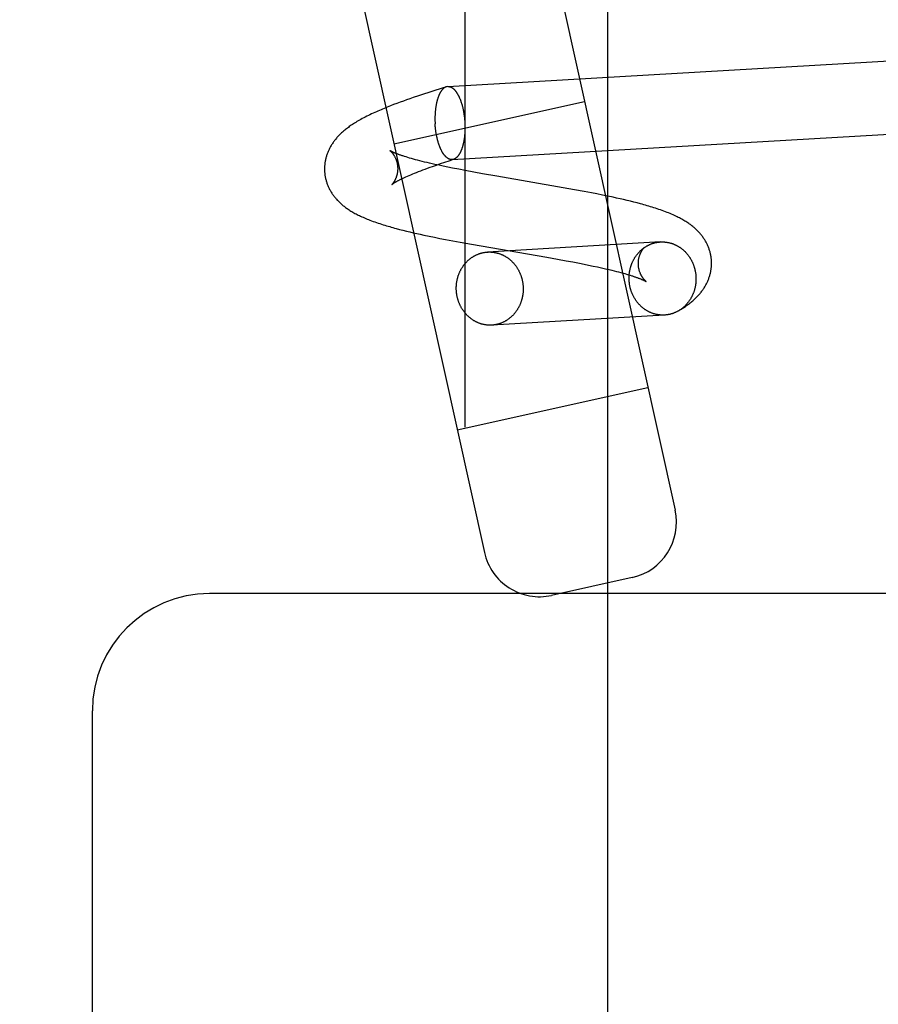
# Model space of a CAD drawing. Header units: inches. Extents: x 0 to 243, y 0 to 157.
# Tile 78 of 115: x 140.985 to 141.443, y 58.316 to 58.84. Entities that reach past the tile are written whole.
import ezdxf

# ---------------------------------------------------------------- set-up
doc = ezdxf.new("R2010")
doc.units = ezdxf.units.IN
doc.header["$LTSCALE"] = 13.357143
doc.header["$MEASUREMENT"] = 0
doc.linetypes.add('HIDDEN', pattern=[0.2, 0.1, -0.1])
doc.layers.add('DEFAULT_2', color=8, linetype='HIDDEN')

msp = doc.modelspace()

# ---------------------------------------------------------------- linework, layer by layer
at = {"layer": 'DEFAULT_2', "color": 8, "linetype": 'HIDDEN'}
for p, q in [((141.2225, 59.95926), (141.2225, 58.11044)), ((141.29859, 58.11177), (141.29859, 59.95793)), ((140.98528, 59.67461), (141.23291, 58.5567)), ((141.14089, 59.45301), (141.33445, 58.5792)), ((141.21338, 58.80491), (141.70226, 58.83345)), ((141.19769, 58.79997), (141.19499, 58.79905)), ((141.20043, 58.80089), (141.19769, 58.79997)), ((141.2032, 58.80179), (141.20043, 58.80089)), ((141.206, 58.80269), (141.2032, 58.80179)), ((141.20977, 58.80389), (141.206, 58.80269)), ((141.2126, 58.80477), (141.20977, 58.80389)), ((141.21338, 58.80491), (141.2126, 58.80477)), ((141.1845, 58.79525), (141.1828, 58.79459)), ((141.18622, 58.7959), (141.1845, 58.79525)), ((141.18468, 58.77443), (141.28622, 58.79692)), ((141.18795, 58.79655), (141.18622, 58.7959)), ((141.18969, 58.79718), (141.18795, 58.79655)), ((141.19144, 58.79781), (141.18969, 58.79718)), ((141.19321, 58.79843), (141.19144, 58.79781)), ((141.19499, 58.79905), (141.19321, 58.79843)), ((141.1828, 58.79459), (141.18112, 58.79392)), ((141.21566, 58.76598), (141.66138, 58.79199)), ((141.19206, 58.76709), (141.19116, 58.76737)), ((141.19302, 58.76681), (141.19206, 58.76709)), ((141.19402, 58.76652), (141.19302, 58.76681)), ((141.19507, 58.76623), (141.19402, 58.76652)), ((141.19616, 58.76593), (141.19507, 58.76623)), ((141.1973, 58.76563), (141.19616, 58.76593)), ((141.19848, 58.76532), (141.1973, 58.76563)), ((141.19971, 58.76501), (141.19848, 58.76532)), ((141.20098, 58.7647), (141.19971, 58.76501)), ((141.20229, 58.76439), (141.20098, 58.7647)), ((141.20364, 58.76407), (141.20229, 58.76439)), ((141.20504, 58.76375), (141.20364, 58.76407)), ((141.20647, 58.76343), (141.20504, 58.76375)), ((141.20869, 58.76294), (141.20647, 58.76343)), ((141.20738, 58.7631), (141.20955, 58.76384)), ((141.20955, 58.76384), (141.21179, 58.7646)), ((141.21179, 58.7646), (141.21411, 58.76536)), ((141.21411, 58.76536), (141.21648, 58.76613)), ((141.19371, 58.75795), (141.19468, 58.75835)), ((141.19468, 58.75835), (141.19569, 58.75876)), ((141.19569, 58.75876), (141.19674, 58.75919)), ((141.19674, 58.75919), (141.19783, 58.75962)), ((141.19783, 58.75962), (141.19897, 58.76006)), ((141.19897, 58.76006), (141.20015, 58.7605)), ((141.20015, 58.7605), (141.20138, 58.76096)), ((141.20138, 58.76096), (141.20264, 58.76142)), ((141.20264, 58.76142), (141.20395, 58.7619)), ((141.20395, 58.7619), (141.20529, 58.76237)), ((141.20529, 58.76237), (141.20738, 58.7631)), ((141.21099, 58.76245), (141.20869, 58.76294)), ((141.21337, 58.76196), (141.21099, 58.76245)), ((141.21582, 58.76146), (141.21337, 58.76196)), ((141.2192, 58.7608), (141.21582, 58.76146)), ((141.22269, 58.76013), (141.2192, 58.7608)), ((141.2272, 58.75929), (141.22269, 58.76013)), ((141.23184, 58.75845), (141.2272, 58.75929)), ((141.23953, 58.7571), (141.23184, 58.75845)), ((141.1911, 58.75681), (141.19193, 58.75718)), ((141.19193, 58.75718), (141.1928, 58.75756)), ((141.1928, 58.75756), (141.19371, 58.75795)), ((141.2749, 58.75102), (141.23953, 58.7571)), ((141.28096, 58.74993), (141.2749, 58.75102)), ((141.28596, 58.74901), (141.28096, 58.74993)), ((141.28991, 58.74826), (141.28596, 58.74901)), ((141.29284, 58.74768), (141.28991, 58.74826)), ((141.29574, 58.7471), (141.29284, 58.74768)), ((141.29861, 58.74651), (141.29574, 58.7471)), ((141.30145, 58.7459), (141.29861, 58.74651)), ((141.30333, 58.74549), (141.30145, 58.7459)), ((141.30519, 58.74508), (141.30333, 58.74549)), ((141.30703, 58.74465), (141.30519, 58.74508)), ((141.30887, 58.74422), (141.30703, 58.74465)), ((141.31069, 58.74378), (141.30887, 58.74422)), ((141.31249, 58.74333), (141.31069, 58.74378)), ((141.31428, 58.74287), (141.31249, 58.74333)), ((141.18771, 58.72881), (141.1895, 58.72835)), ((141.1895, 58.72835), (141.19131, 58.72791)), ((141.19131, 58.72791), (141.19312, 58.72747)), ((141.19312, 58.72747), (141.19495, 58.72704)), ((141.19495, 58.72704), (141.1968, 58.72662)), ((141.1968, 58.72662), (141.19866, 58.72621)), ((141.19866, 58.72621), (141.20053, 58.7258)), ((141.20053, 58.7258), (141.20337, 58.7252)), ((141.20337, 58.7252), (141.20624, 58.72461)), ((141.20624, 58.72461), (141.20915, 58.72403)), ((141.20915, 58.72403), (141.21208, 58.72346)), ((141.21208, 58.72346), (141.21602, 58.72271)), ((141.21602, 58.72271), (141.22001, 58.72197)), ((141.22001, 58.72197), (141.22605, 58.72088)), ((141.32664, 58.72212), (141.23458, 58.71675)), ((141.22605, 58.72088), (141.26621, 58.71396)), ((141.31804, 58.71911), (141.31775, 58.71888)), ((141.26621, 58.71396), (141.27187, 58.71296)), ((141.27187, 58.71296), (141.27645, 58.71212)), ((141.27645, 58.71212), (141.28, 58.71145)), ((141.28, 58.71145), (141.28345, 58.71079)), ((141.28345, 58.71079), (141.28596, 58.71029)), ((141.28596, 58.71029), (141.2884, 58.7098)), ((141.2884, 58.7098), (141.29077, 58.7093)), ((141.29077, 58.7093), (141.29306, 58.70882)), ((141.29306, 58.70882), (141.29527, 58.70833)), ((141.29527, 58.70833), (141.29669, 58.70801)), ((141.29669, 58.70801), (141.29808, 58.70769)), ((141.29808, 58.70769), (141.29943, 58.70737)), ((141.29943, 58.70737), (141.30073, 58.70706)), ((141.30073, 58.70706), (141.302, 58.70675)), ((141.302, 58.70675), (141.30321, 58.70644)), ((141.30321, 58.70644), (141.30439, 58.70613)), ((141.30439, 58.70613), (141.30552, 58.70583)), ((141.30552, 58.70583), (141.30661, 58.70554)), ((141.30661, 58.70554), (141.30765, 58.70525)), ((141.30765, 58.70525), (141.30864, 58.70496)), ((141.30864, 58.70496), (141.30959, 58.70468)), ((141.30959, 58.70468), (141.31049, 58.7044)), ((141.32891, 58.68319), (141.23685, 58.67781)), ((141.21842, 58.62212), (141.31996, 58.64461)), ((141.31165, 58.54342), (141.26869, 58.5339)), ((141.46149, 58.53485), (141.08649, 58.53485)), ((141.02399, 57.34735), (141.02399, 58.47235))]:
    msp.add_line(p, q, dxfattribs=at)
for points in [[(141.2126, 58.80477), (141.21254, 58.80475), (141.21242, 58.80471), (141.2123, 58.80466), (141.21218, 58.80461), (141.21207, 58.80456), (141.21195, 58.8045), (141.21183, 58.80443), (141.21172, 58.80436), (141.2116, 58.80429), (141.21149, 58.80421), (141.21138, 58.80413), (141.21126, 58.80404), (141.21115, 58.80395), (141.21104, 58.80386), (141.21093, 58.80376), (141.21082, 58.80365), (141.21071, 58.80354), (141.2106, 58.80343), (141.2105, 58.80331), (141.21039, 58.80319), (141.21029, 58.80307), (141.21018, 58.80294), (141.21008, 58.8028), (141.20998, 58.80267), (141.20988, 58.80252), (141.20978, 58.80238), (141.20968, 58.80223), (141.20958, 58.80207), (141.20949, 58.80192), (141.20939, 58.80175), (141.2093, 58.80159), (141.2092, 58.80142), (141.20911, 58.80124), (141.20902, 58.80107), (141.20893, 58.80089), (141.20885, 58.8007), (141.20876, 58.80051), (141.20868, 58.80032), (141.20859, 58.80013), (141.20851, 58.79993), (141.20843, 58.79973), (141.20835, 58.79952), (141.20828, 58.79931), (141.2082, 58.7991), (141.20812, 58.79888), (141.20805, 58.79867), (141.20798, 58.79844), (141.20791, 58.79822), (141.20784, 58.79799), (141.20778, 58.79776), (141.20771, 58.79753), (141.20765, 58.79729), (141.20758, 58.79705), (141.20752, 58.79681), (141.20747, 58.79656), (141.20741, 58.79632), (141.20735, 58.79607), (141.2073, 58.79581), (141.20725, 58.79556), (141.2072, 58.7953), (141.20715, 58.79504), (141.2071, 58.79478), (141.20706, 58.79451), (141.20702, 58.79425), (141.20697, 58.79398), (141.20693, 58.79371), (141.2069, 58.79344), (141.20686, 58.79316), (141.20683, 58.79289), (141.20679, 58.79261), (141.20676, 58.79233), (141.20674, 58.79205), (141.20671, 58.79176), (141.20668, 58.79148), (141.20666, 58.79119), (141.20664, 58.79091), (141.20662, 58.79062), (141.2066, 58.79033), (141.20659, 58.79004), (141.20657, 58.78975), (141.20656, 58.78945), (141.20655, 58.78916), (141.20654, 58.78886), (141.20654, 58.78857), (141.20653, 58.78827), (141.20653, 58.78798), (141.20653, 58.78768), (141.20653, 58.78738), (141.20654, 58.78708), (141.20654, 58.78678), (141.20655, 58.78648), (141.20656, 58.78618), (141.20657, 58.78588), (141.20658, 58.78558), (141.2066, 58.78528), (141.20661, 58.78498)], [(141.21338, 58.80491), (141.21351, 58.80492), (141.21363, 58.80492), (141.21375, 58.80491), (141.21387, 58.8049), (141.214, 58.80489), (141.21412, 58.80487), (141.21424, 58.80485), (141.21436, 58.80482), (141.21449, 58.80479), (141.21461, 58.80475), (141.21473, 58.80471), (141.21486, 58.80467), (141.21498, 58.80462), (141.2151, 58.80456), (141.21523, 58.8045), (141.21535, 58.80444), (141.21547, 58.80437), (141.21559, 58.8043), (141.21571, 58.80422), (141.21584, 58.80414), (141.21596, 58.80405), (141.21608, 58.80396), (141.2162, 58.80386), (141.21632, 58.80376), (141.21644, 58.80366), (141.21656, 58.80355), (141.21668, 58.80344), (141.21679, 58.80332), (141.21691, 58.8032), (141.21703, 58.80308), (141.21715, 58.80295), (141.21726, 58.80281), (141.21738, 58.80268), (141.21749, 58.80253), (141.2176, 58.80239), (141.21772, 58.80224), (141.21783, 58.80209), (141.21794, 58.80193), (141.21805, 58.80177), (141.21816, 58.8016), (141.21827, 58.80143), (141.21838, 58.80126), (141.21849, 58.80108), (141.21859, 58.8009), (141.2187, 58.80072), (141.2188, 58.80053), (141.21891, 58.80034), (141.21901, 58.80014), (141.21911, 58.79994), (141.21921, 58.79974), (141.21931, 58.79954), (141.21941, 58.79933), (141.2195, 58.79912), (141.2196, 58.7989), (141.21969, 58.79868), (141.21979, 58.79846), (141.21988, 58.79824), (141.21997, 58.79801), (141.22006, 58.79778), (141.22015, 58.79754), (141.22023, 58.79731), (141.22032, 58.79707), (141.2204, 58.79683), (141.22049, 58.79658), (141.22057, 58.79634), (141.22065, 58.79609), (141.22072, 58.79583), (141.2208, 58.79558), (141.22088, 58.79532), (141.22095, 58.79506), (141.22102, 58.7948), (141.22109, 58.79454), (141.22116, 58.79427), (141.22123, 58.794), (141.2213, 58.79373), (141.22136, 58.79346), (141.22142, 58.79318), (141.22148, 58.79291), (141.22154, 58.79263), (141.2216, 58.79235), (141.22166, 58.79207), (141.22171, 58.79179), (141.22177, 58.7915), (141.22182, 58.79122), (141.22187, 58.79093), (141.22191, 58.79064), (141.22196, 58.79035), (141.222, 58.79006), (141.22205, 58.78977), (141.22209, 58.78948), (141.22212, 58.78918), (141.22216, 58.78889), (141.2222, 58.78859), (141.22223, 58.7883), (141.22226, 58.788), (141.22229, 58.7877), (141.22232, 58.7874), (141.22234, 58.7871), (141.22237, 58.78681), (141.22239, 58.78651), (141.22241, 58.78621), (141.22243, 58.78591)], [(141.18112, 58.79392), (141.18028, 58.79358), (141.17945, 58.79324), (141.17862, 58.79289), (141.17779, 58.79254), (141.17697, 58.79219), (141.17614, 58.79183), (141.1753, 58.79146), (141.17446, 58.79108), (141.17361, 58.79069), (141.17275, 58.79029), (141.1719, 58.78988), (141.17105, 58.78947), (141.17022, 58.78905), (141.1694, 58.78863), (141.1686, 58.78822), (141.16782, 58.7878), (141.16708, 58.7874), (141.16636, 58.78699), (141.16566, 58.78659), (141.16499, 58.7862), (141.16434, 58.78581), (141.16372, 58.78542), (141.16312, 58.78504), (141.16254, 58.78466), (141.16197, 58.78428), (141.16143, 58.78391), (141.1609, 58.78353), (141.16038, 58.78316), (141.15988, 58.78278), (141.1594, 58.78241), (141.15893, 58.78204), (141.15847, 58.78167), (141.15803, 58.7813), (141.1576, 58.78094), (141.15719, 58.78057), (141.15679, 58.78021), (141.1564, 58.77985), (141.15603, 58.77949), (141.15567, 58.77913), (141.15531, 58.77877), (141.15497, 58.77841), (141.15464, 58.77804), (141.15431, 58.77768), (141.15399, 58.77731), (141.15367, 58.77693), (141.15337, 58.77655), (141.15307, 58.77617), (141.15277, 58.77579), (141.15249, 58.7754), (141.15221, 58.77501), (141.15195, 58.77462), (141.15169, 58.77422), (141.15144, 58.77383), (141.15119, 58.77343), (141.15096, 58.77303), (141.15074, 58.77263), (141.15052, 58.77223), (141.15031, 58.77183), (141.15011, 58.77143), (141.14992, 58.77102), (141.14974, 58.77062), (141.14956, 58.77021), (141.14939, 58.7698), (141.14923, 58.76939), (141.14908, 58.76898), (141.14894, 58.76857), (141.1488, 58.76815), (141.14867, 58.76774), (141.14855, 58.76732), (141.14844, 58.7669), (141.14833, 58.76648), (141.14824, 58.76606), (141.14815, 58.76564), (141.14806, 58.76521), (141.14799, 58.76479), (141.14792, 58.76436), (141.14787, 58.76394), (141.14782, 58.76351), (141.14777, 58.76308), (141.14774, 58.76265), (141.14771, 58.76222), (141.1477, 58.76179), (141.14769, 58.76137), (141.14768, 58.76094), (141.14769, 58.76051), (141.1477, 58.76008), (141.14772, 58.75968)], [(141.21566, 58.76598), (141.21553, 58.76597), (141.21541, 58.76597), (141.21529, 58.76598), (141.21517, 58.76599), (141.21504, 58.766), (141.21492, 58.76602), (141.2148, 58.76604), (141.21468, 58.76607), (141.21455, 58.7661), (141.21443, 58.76614), (141.21431, 58.76618), (141.21418, 58.76622), (141.21406, 58.76628), (141.21394, 58.76633), (141.21382, 58.76639), (141.21369, 58.76645), (141.21357, 58.76652), (141.21345, 58.7666), (141.21333, 58.76667), (141.21321, 58.76675), (141.21308, 58.76684), (141.21296, 58.76693), (141.21284, 58.76703), (141.21272, 58.76713), (141.2126, 58.76723), (141.21248, 58.76734), (141.21237, 58.76745), (141.21225, 58.76757), (141.21213, 58.76769), (141.21201, 58.76781), (141.2119, 58.76794), (141.21178, 58.76808), (141.21166, 58.76821), (141.21155, 58.76836), (141.21144, 58.7685), (141.21132, 58.76865), (141.21121, 58.7688), (141.2111, 58.76896), (141.21099, 58.76912), (141.21088, 58.76929), (141.21077, 58.76946), (141.21066, 58.76963), (141.21055, 58.76981), (141.21045, 58.76999), (141.21034, 58.77017), (141.21024, 58.77036), (141.21013, 58.77055), (141.21003, 58.77075), (141.20993, 58.77095), (141.20983, 58.77115), (141.20973, 58.77135), (141.20963, 58.77156), (141.20954, 58.77177), (141.20944, 58.77199), (141.20935, 58.77221), (141.20925, 58.77243), (141.20916, 58.77265), (141.20907, 58.77288), (141.20898, 58.77311), (141.20889, 58.77335), (141.20881, 58.77358), (141.20872, 58.77382), (141.20864, 58.77406), (141.20856, 58.77431), (141.20847, 58.77455), (141.20839, 58.7748), (141.20832, 58.77506), (141.20824, 58.77531), (141.20816, 58.77557), (141.20809, 58.77583), (141.20802, 58.77609), (141.20795, 58.77635), (141.20788, 58.77662), (141.20781, 58.77689), (141.20774, 58.77716), (141.20768, 58.77743), (141.20762, 58.77771), (141.20756, 58.77798), (141.2075, 58.77826), (141.20744, 58.77854), (141.20738, 58.77882), (141.20733, 58.7791), (141.20728, 58.77939), (141.20722, 58.77967), (141.20718, 58.77996), (141.20713, 58.78025), (141.20708, 58.78054), (141.20704, 58.78083), (141.207, 58.78112), (141.20696, 58.78141), (141.20692, 58.78171), (141.20688, 58.782), (141.20684, 58.7823), (141.20681, 58.78259), (141.20678, 58.78289), (141.20675, 58.78319), (141.20672, 58.78349), (141.2067, 58.78379), (141.20667, 58.78409), (141.20665, 58.78438), (141.20663, 58.78468), (141.20661, 58.78498)], [(141.22243, 58.78591), (141.22245, 58.78561), (141.22246, 58.78531), (141.22247, 58.78501), (141.22248, 58.78471), (141.22249, 58.78441), (141.2225, 58.78411), (141.22251, 58.78381), (141.22251, 58.78351), (141.22251, 58.78321)], [(141.22251, 58.78292), (141.22251, 58.78262), (141.2225, 58.78232), (141.2225, 58.78203), (141.22249, 58.78173), (141.22248, 58.78144), (141.22247, 58.78114), (141.22245, 58.78085), (141.22244, 58.78056), (141.22242, 58.78027), (141.2224, 58.77998), (141.22238, 58.7797), (141.22236, 58.77941), (141.22233, 58.77913), (141.22231, 58.77884), (141.22228, 58.77856), (141.22225, 58.77828), (141.22221, 58.778), (141.22218, 58.77773), (141.22214, 58.77745), (141.22211, 58.77718), (141.22207, 58.77691), (141.22203, 58.77664), (141.22198, 58.77638), (141.22194, 58.77611), (141.22189, 58.77585), (141.22184, 58.77559), (141.22179, 58.77533), (141.22174, 58.77508), (141.22169, 58.77482), (141.22163, 58.77457), (141.22157, 58.77433), (141.22152, 58.77408), (141.22146, 58.77384), (141.22139, 58.7736), (141.22133, 58.77336), (141.22127, 58.77313), (141.2212, 58.7729), (141.22113, 58.77267), (141.22106, 58.77245), (141.22099, 58.77223), (141.22092, 58.77201), (141.22084, 58.77179), (141.22077, 58.77158), (141.22069, 58.77137), (141.22061, 58.77116), (141.22053, 58.77096), (141.22045, 58.77076), (141.22036, 58.77057), (141.22028, 58.77038), (141.22019, 58.77019), (141.22011, 58.77), (141.22002, 58.76982), (141.21993, 58.76965), (141.21984, 58.76947), (141.21974, 58.7693), (141.21965, 58.76914), (141.21955, 58.76898), (141.21946, 58.76882), (141.21936, 58.76866), (141.21926, 58.76851), (141.21916, 58.76837), (141.21906, 58.76822), (141.21896, 58.76809), (141.21886, 58.76795), (141.21875, 58.76782), (141.21865, 58.7677), (141.21854, 58.76758), (141.21844, 58.76746), (141.21833, 58.76735), (141.21822, 58.76724), (141.21811, 58.76713), (141.218, 58.76703), (141.21789, 58.76694), (141.21778, 58.76685), (141.21766, 58.76676), (141.21755, 58.76668), (141.21744, 58.7666), (141.21732, 58.76653), (141.21721, 58.76646), (141.21709, 58.76639), (141.21697, 58.76633), (141.21686, 58.76628), (141.21674, 58.76623), (141.21662, 58.76618), (141.2165, 58.76614)], [(141.18248, 58.77079), (141.18247, 58.77079), (141.18247, 58.7708), (141.18248, 58.77079), (141.18249, 58.77078), (141.18251, 58.77077), (141.18254, 58.77075), (141.18257, 58.77073), (141.1826, 58.7707), (141.18264, 58.77066), (141.18269, 58.77063), (141.18274, 58.77058), (141.18279, 58.77054), (141.18285, 58.77049), (141.18291, 58.77043), (141.18298, 58.77037), (141.18305, 58.7703), (141.18313, 58.77022), (141.18321, 58.77014), (141.18329, 58.77006), (141.18338, 58.76996), (141.18347, 58.76987), (141.18356, 58.76976), (141.18366, 58.76965), (141.18376, 58.76953), (141.18386, 58.76941), (141.18397, 58.76928), (141.18407, 58.76914), (141.18418, 58.76899), (141.1843, 58.76883), (141.18441, 58.76867), (141.18452, 58.7685), (141.18464, 58.76832), (141.18476, 58.76813), (141.18488, 58.76793), (141.18499, 58.76772), (141.18511, 58.76751), (141.18523, 58.76728), (141.18535, 58.76705), (141.18546, 58.7668), (141.18557, 58.76655), (141.18568, 58.76629), (141.18579, 58.76602), (141.18589, 58.76574), (141.18599, 58.76545), (141.18608, 58.76516), (141.18617, 58.76486), (141.18625, 58.76455), (141.18633, 58.76424), (141.1864, 58.76392), (141.18646, 58.7636), (141.18651, 58.76327), (141.18656, 58.76294), (141.1866, 58.76261), (141.18663, 58.76227), (141.18666, 58.76196)], [(141.19116, 58.76737), (141.1903, 58.76763), (141.18989, 58.76777), (141.1895, 58.7679), (141.18911, 58.76802), (141.18874, 58.76815), (141.18837, 58.76827), (141.18802, 58.7684), (141.18768, 58.76852), (141.18736, 58.76863), (141.18704, 58.76875), (141.18674, 58.76886), (141.18645, 58.76897), (141.18617, 58.76908), (141.1859, 58.76918), (141.18565, 58.76928), (141.1854, 58.76938), (141.18517, 58.76948), (141.18495, 58.76957), (141.18473, 58.76966), (141.18453, 58.76975), (141.18434, 58.76984), (141.18416, 58.76992), (141.18399, 58.77), (141.18383, 58.77007), (141.18369, 58.77014), (141.18355, 58.77021), (141.18342, 58.77027), (141.18329, 58.77033), (141.18318, 58.77039), (141.18308, 58.77045), (141.18299, 58.7705), (141.1829, 58.77054), (141.18282, 58.77059), (141.18275, 58.77062), (141.18269, 58.77066), (141.18264, 58.77069), (141.18259, 58.77072), (141.18256, 58.77074), (141.18253, 58.77076), (141.1825, 58.77078), (141.18248, 58.77079), (141.18248, 58.77079)], [(141.21648, 58.76613), (141.21638, 58.7661), (141.21626, 58.76607), (141.21614, 58.76604), (141.21602, 58.76602), (141.2159, 58.766), (141.21578, 58.76599), (141.21566, 58.76598)], [(141.14772, 58.75968), (141.14775, 58.75928), (141.14779, 58.75885), (141.14783, 58.75842), (141.14788, 58.75799), (141.14794, 58.75756), (141.14801, 58.75713), (141.14809, 58.7567), (141.14818, 58.75628), (141.14827, 58.75585), (141.14837, 58.75543), (141.14848, 58.75501), (141.1486, 58.75459), (141.14872, 58.75417), (141.14886, 58.75376), (141.149, 58.75334), (141.14915, 58.75293), (141.1493, 58.75252), (141.14947, 58.75211), (141.14964, 58.75171), (141.14982, 58.75131), (141.15001, 58.75091), (141.1502, 58.75051), (141.15041, 58.75011), (141.15062, 58.74972), (141.15084, 58.74933), (141.15106, 58.74894), (141.1513, 58.74856), (141.15154, 58.74818), (141.15179, 58.7478), (141.15204, 58.74742), (141.15231, 58.74705), (141.15259, 58.74667), (141.15287, 58.7463), (141.15316, 58.74593), (141.15347, 58.74556), (141.15378, 58.74519), (141.15411, 58.74483), (141.15444, 58.74446), (141.15477, 58.74411), (141.15511, 58.74376), (141.15546, 58.74342), (141.15581, 58.74308), (141.15617, 58.74274), (141.15654, 58.74241), (141.15692, 58.74208), (141.1573, 58.74176), (141.15769, 58.74144), (141.1581, 58.74112), (141.15851, 58.7408), (141.15894, 58.74048), (141.15937, 58.74016), (141.15982, 58.73985), (141.16029, 58.73953), (141.16077, 58.73922), (141.16126, 58.7389), (141.16176, 58.73859), (141.16228, 58.73828), (141.16281, 58.73797), (141.16335, 58.73766), (141.16391, 58.73735), (141.16448, 58.73705), (141.16506, 58.73674), (141.16566, 58.73644), (141.16627, 58.73614), (141.1669, 58.73584), (141.16755, 58.73554), (141.16822, 58.73524), (141.16891, 58.73494), (141.16962, 58.73464), (141.17036, 58.73433), (141.17113, 58.73402), (141.17192, 58.73372), (141.17274, 58.73341), (141.17358, 58.73309), (141.17445, 58.73278), (141.17533, 58.73247), (141.17623, 58.73217), (141.17712, 58.73187), (141.17801, 58.73159), (141.17889, 58.73131), (141.17976, 58.73104), (141.18064, 58.73077), (141.18152, 58.73051), (141.1824, 58.73026), (141.18328, 58.73001), (141.18416, 58.72976), (141.18504, 58.72952), (141.18593, 58.72928), (141.18771, 58.72881)], [(141.18666, 58.76196), (141.18667, 58.76164), (141.18668, 58.7613), (141.18668, 58.76097), (141.18667, 58.76064), (141.18665, 58.76031), (141.18663, 58.75998), (141.1866, 58.75966), (141.18656, 58.75934), (141.18651, 58.75903), (141.18646, 58.75872), (141.1864, 58.75842), (141.18634, 58.75812), (141.18627, 58.75784), (141.1862, 58.75756), (141.18612, 58.75729), (141.18604, 58.75702), (141.18595, 58.75677), (141.18587, 58.75652), (141.18578, 58.75629), (141.18569, 58.75606), (141.18559, 58.75584), (141.1855, 58.75563), (141.18541, 58.75543), (141.18531, 58.75524), (141.18522, 58.75505), (141.18513, 58.75488), (141.18503, 58.75471), (141.18494, 58.75455), (141.18485, 58.7544), (141.18476, 58.75425), (141.18468, 58.75412), (141.18459, 58.75399), (141.18451, 58.75387), (141.18443, 58.75375), (141.18435, 58.75364), (141.18427, 58.75354), (141.1842, 58.75344), (141.18413, 58.75335), (141.18406, 58.75327), (141.184, 58.75319), (141.18394, 58.75312), (141.18388, 58.75306), (141.18383, 58.753), (141.18378, 58.75294), (141.18373, 58.75289), (141.18369, 58.75285), (141.18366, 58.75281), (141.18362, 58.75278), (141.18359, 58.75275), (141.18357, 58.75273), (141.18355, 58.75271), (141.18354, 58.7527), (141.18353, 58.75269)], [(141.18353, 58.75269), (141.18353, 58.75269), (141.18353, 58.75269), (141.18354, 58.75269), (141.18355, 58.75271), (141.18357, 58.75272), (141.1836, 58.75274), (141.18363, 58.75277), (141.18367, 58.7528), (141.18371, 58.75284), (141.18377, 58.75288), (141.18383, 58.75292), (141.1839, 58.75297), (141.18397, 58.75302), (141.18406, 58.75308), (141.18415, 58.75314), (141.18425, 58.75321), (141.18436, 58.75328), (141.18447, 58.75336), (141.1846, 58.75344), (141.18473, 58.75353), (141.18488, 58.75362), (141.18503, 58.75371), (141.1852, 58.75381), (141.18537, 58.75391), (141.18555, 58.75402), (141.18575, 58.75413), (141.18595, 58.75425), (141.18617, 58.75437), (141.18639, 58.7545), (141.18663, 58.75462), (141.18687, 58.75476), (141.18713, 58.75489), (141.1874, 58.75503), (141.18768, 58.75518), (141.18797, 58.75532), (141.18827, 58.75547), (141.18859, 58.75563), (141.18891, 58.75579), (141.18925, 58.75595), (141.1896, 58.75612), (141.18996, 58.75629), (141.19033, 58.75646), (141.19071, 58.75663), (141.1911, 58.75681)], [(141.35384, 58.71211), (141.35382, 58.71251), (141.35378, 58.71295), (141.35373, 58.71338), (141.35368, 58.71381), (141.35362, 58.71424), (141.35355, 58.71467), (141.35347, 58.7151), (141.35339, 58.71553), (141.35329, 58.71595), (141.35319, 58.71637), (141.35308, 58.7168), (141.35296, 58.71722), (141.35284, 58.71764), (141.3527, 58.71805), (141.35256, 58.71847), (141.35241, 58.71888), (141.35226, 58.71929), (141.35209, 58.7197), (141.35192, 58.7201), (141.35174, 58.72051), (141.35155, 58.72091), (141.35135, 58.72131), (141.35115, 58.7217), (141.35094, 58.72209), (141.35072, 58.72248), (141.35049, 58.72287), (141.35026, 58.72326), (141.35001, 58.72364), (141.34976, 58.72402), (141.3495, 58.7244), (141.34923, 58.72478), (141.34896, 58.72515), (141.34867, 58.72552), (141.34838, 58.72589), (141.34807, 58.72626), (141.34776, 58.72663), (141.34744, 58.72699), (141.34711, 58.72735), (141.34678, 58.7277), (141.34644, 58.72805), (141.34608, 58.7284), (141.34573, 58.72874), (141.34536, 58.72908), (141.34499, 58.72941), (141.34462, 58.72974), (141.34423, 58.73006), (141.34384, 58.73038), (141.34343, 58.7307), (141.34302, 58.73102), (141.34259, 58.73134), (141.34215, 58.73166), (141.3417, 58.73198), (141.34123, 58.73229), (141.34075, 58.73261), (141.34024, 58.73293), (141.33972, 58.73326), (141.33917, 58.73359), (141.3386, 58.73392), (141.33802, 58.73425), (141.33741, 58.73458), (141.33679, 58.7349), (141.33615, 58.73523), (141.33549, 58.73556), (141.33481, 58.73589), (141.3341, 58.73621), (141.33337, 58.73654), (141.33261, 58.73688), (141.33182, 58.73721), (141.331, 58.73755), (141.33016, 58.73788), (141.32929, 58.73821), (141.32842, 58.73854), (141.32753, 58.73886), (141.32665, 58.73918), (141.32576, 58.73948), (141.32488, 58.73978), (141.324, 58.74007), (141.32312, 58.74035), (141.32224, 58.74062), (141.32136, 58.74089), (141.32048, 58.74115), (141.3196, 58.74141), (141.31872, 58.74167), (141.31784, 58.74192), (141.31695, 58.74216), (141.31606, 58.7424), (141.31428, 58.74287)], [(141.31775, 58.71888), (141.31783, 58.71894), (141.31805, 58.7191), (141.31828, 58.71926), (141.31851, 58.71941), (141.31874, 58.71956), (141.31897, 58.7197), (141.31921, 58.71984), (141.31944, 58.71998), (141.31968, 58.72011), (141.31992, 58.72024), (141.32016, 58.72037), (141.32041, 58.72049), (141.32065, 58.7206), (141.3209, 58.72072), (141.32115, 58.72083), (141.3214, 58.72093), (141.32165, 58.72103), (141.32191, 58.72113), (141.32216, 58.72122), (141.32242, 58.72131), (141.32268, 58.72139), (141.32293, 58.72147), (141.32319, 58.72154), (141.32345, 58.72161), (141.32372, 58.72168), (141.32398, 58.72174), (141.32424, 58.7218), (141.32451, 58.72185), (141.32477, 58.7219), (141.32504, 58.72195), (141.3253, 58.72199), (141.32557, 58.72202), (141.32584, 58.72205), (141.32611, 58.72208), (141.32637, 58.7221), (141.32664, 58.72212)], [(141.32664, 58.72212), (141.32691, 58.72213), (141.32718, 58.72214), (141.32745, 58.72215), (141.32772, 58.72215), (141.32799, 58.72214), (141.32826, 58.72213), (141.32853, 58.72212), (141.32879, 58.7221), (141.32906, 58.72208), (141.32933, 58.72205), (141.3296, 58.72202), (141.32987, 58.72199), (141.33013, 58.72195), (141.3304, 58.7219), (141.33067, 58.72186), (141.33093, 58.7218), (141.3312, 58.72175), (141.33146, 58.72168), (141.33172, 58.72162), (141.33199, 58.72155), (141.33225, 58.72147), (141.33251, 58.72139), (141.33277, 58.72131), (141.33302, 58.72122), (141.33328, 58.72113), (141.33354, 58.72104), (141.33379, 58.72094), (141.33404, 58.72083), (141.33429, 58.72072), (141.33454, 58.72061), (141.33479, 58.72049), (141.33504, 58.72037), (141.33528, 58.72025), (141.33553, 58.72012), (141.33577, 58.71999), (141.33601, 58.71985), (141.33625, 58.71971), (141.33648, 58.71956), (141.33672, 58.71942), (141.33695, 58.71926), (141.33718, 58.71911), (141.33741, 58.71895), (141.33763, 58.71878), (141.33785, 58.71862), (141.33808, 58.71845), (141.33829, 58.71827), (141.33851, 58.71809), (141.33872, 58.71791), (141.33893, 58.71773), (141.33914, 58.71754), (141.33935, 58.71735), (141.33955, 58.71715), (141.33975, 58.71695), (141.33995, 58.71675), (141.34015, 58.71655), (141.34034, 58.71634), (141.34053, 58.71613), (141.34072, 58.71591), (141.3409, 58.7157), (141.34108, 58.71548), (141.34126, 58.71525), (141.34143, 58.71503), (141.3416, 58.7148), (141.34177, 58.71457), (141.34194, 58.71433), (141.3421, 58.7141), (141.34226, 58.71386), (141.34241, 58.71361), (141.34256, 58.71337), (141.34271, 58.71312), (141.34286, 58.71287), (141.343, 58.71262), (141.34314, 58.71237), (141.34327, 58.71211), (141.3434, 58.71185), (141.34353, 58.71159), (141.34366, 58.71133), (141.34378, 58.71106), (141.34389, 58.7108), (141.34401, 58.71053), (141.34412, 58.71026), (141.34422, 58.70999), (141.34432, 58.70971), (141.34442, 58.70944), (141.34452, 58.70916), (141.34461, 58.70888), (141.34469, 58.7086), (141.34478, 58.70832), (141.34486, 58.70804), (141.34493, 58.70775), (141.345, 58.70747), (141.34507, 58.70718), (141.34513, 58.7069), (141.34519, 58.70661), (141.34525, 58.70632), (141.3453, 58.70603), (141.34535, 58.70574), (141.34539, 58.70545), (141.34543, 58.70516), (141.34547, 58.70486), (141.3455, 58.70457), (141.34552, 58.70428), (141.34555, 58.70399), (141.34557, 58.70369)], [(141.21792, 58.69624), (141.21791, 58.69654), (141.2179, 58.69684), (141.21789, 58.69714), (141.21789, 58.69744), (141.21789, 58.69774), (141.2179, 58.69804), (141.21791, 58.69834), (141.21792, 58.69864), (141.21794, 58.69894), (141.21796, 58.69924), (141.21799, 58.69954), (141.21802, 58.69984), (141.21805, 58.70013), (141.21809, 58.70043), (141.21814, 58.70073), (141.21818, 58.70102), (141.21824, 58.70132), (141.21829, 58.70161), (141.21835, 58.7019), (141.21842, 58.70219), (141.21849, 58.70248), (141.21856, 58.70277), (141.21863, 58.70306), (141.21872, 58.70334), (141.2188, 58.70363), (141.21889, 58.70391), (141.21898, 58.70419), (141.21908, 58.70447), (141.21918, 58.70475), (141.21928, 58.70503), (141.21939, 58.7053), (141.2195, 58.70558), (141.21962, 58.70585), (141.21974, 58.70611), (141.21986, 58.70638), (141.21999, 58.70665), (141.22012, 58.70691), (141.22026, 58.70717), (141.2204, 58.70743), (141.22054, 58.70768), (141.22068, 58.70793), (141.22083, 58.70818), (141.22099, 58.70843), (141.22114, 58.70868), (141.2213, 58.70892), (141.22147, 58.70916), (141.22163, 58.70939), (141.2218, 58.70963), (141.22197, 58.70986), (141.22215, 58.71009), (141.22233, 58.71031), (141.22251, 58.71053), (141.2227, 58.71075), (141.22289, 58.71097), (141.22308, 58.71118), (141.22328, 58.71139), (141.22347, 58.71159), (141.22368, 58.7118), (141.22388, 58.71199), (141.22409, 58.71219), (141.2243, 58.71238), (141.22451, 58.71257), (141.22472, 58.71275), (141.22494, 58.71293), (141.22516, 58.71311), (141.22538, 58.71328), (141.22561, 58.71345), (141.22583, 58.71362), (141.22606, 58.71378), (141.2263, 58.71394), (141.22653, 58.71409), (141.22677, 58.71424), (141.22701, 58.71439), (141.22725, 58.71453), (141.22749, 58.71467), (141.22773, 58.7148), (141.22798, 58.71493), (141.22823, 58.71506), (141.22848, 58.71518), (141.22873, 58.7153), (141.22898, 58.71541), (141.22924, 58.71552), (141.22949, 58.71562), (141.22975, 58.71572), (141.23001, 58.71582), (141.23027, 58.71591), (141.23053, 58.71599), (141.2308, 58.71607), (141.23106, 58.71615), (141.23133, 58.71622), (141.23159, 58.71629), (141.23186, 58.71636), (141.23213, 58.71642), (141.2324, 58.71647), (141.23267, 58.71652), (141.23294, 58.71657), (141.23321, 58.71661), (141.23348, 58.71665), (141.23376, 58.71668), (141.23403, 58.71671), (141.2343, 58.71673), (141.23458, 58.71675)], [(141.23458, 58.71675), (141.23485, 58.71676), (141.23512, 58.71677), (141.2354, 58.71677), (141.23567, 58.71677), (141.23595, 58.71677), (141.23622, 58.71676), (141.2365, 58.71675), (141.23677, 58.71673), (141.23704, 58.7167), (141.23732, 58.71668), (141.23759, 58.71664), (141.23786, 58.71661), (141.23814, 58.71656), (141.23841, 58.71652), (141.23868, 58.71647), (141.23895, 58.71641), (141.23922, 58.71635), (141.23949, 58.71629), (141.23976, 58.71622), (141.24002, 58.71615), (141.24029, 58.71607), (141.24055, 58.71599), (141.24082, 58.7159), (141.24108, 58.71581), (141.24134, 58.71571), (141.2416, 58.71561), (141.24186, 58.71551), (141.24212, 58.7154), (141.24237, 58.71529), (141.24262, 58.71517), (141.24288, 58.71505), (141.24313, 58.71492), (141.24338, 58.71479), (141.24362, 58.71466), (141.24387, 58.71452), (141.24411, 58.71438), (141.24435, 58.71423), (141.24459, 58.71408), (141.24483, 58.71393), (141.24506, 58.71377), (141.2453, 58.71361), (141.24553, 58.71344), (141.24575, 58.71327), (141.24598, 58.7131), (141.2462, 58.71292), (141.24642, 58.71274), (141.24664, 58.71255), (141.24686, 58.71237), (141.24707, 58.71217), (141.24728, 58.71198), (141.24749, 58.71178), (141.24769, 58.71158), (141.24789, 58.71137), (141.24809, 58.71116), (141.24829, 58.71095), (141.24848, 58.71073), (141.24867, 58.71052), (141.24886, 58.71029), (141.24904, 58.71007), (141.24922, 58.70984), (141.2494, 58.70961), (141.24957, 58.70937), (141.24975, 58.70914), (141.24991, 58.7089), (141.25008, 58.70866), (141.25024, 58.70841), (141.2504, 58.70816), (141.25055, 58.70791), (141.2507, 58.70766), (141.25085, 58.7074), (141.25099, 58.70715), (141.25113, 58.70689), (141.25127, 58.70662), (141.2514, 58.70636), (141.25153, 58.70609), (141.25165, 58.70582), (141.25177, 58.70555), (141.25189, 58.70528), (141.252, 58.70501), (141.25211, 58.70473), (141.25222, 58.70445), (141.25232, 58.70417), (141.25242, 58.70389), (141.25251, 58.70361), (141.2526, 58.70332), (141.25269, 58.70304), (141.25277, 58.70275), (141.25285, 58.70246), (141.25292, 58.70217), (141.25299, 58.70188), (141.25305, 58.70159), (141.25312, 58.70129), (141.25317, 58.701), (141.25323, 58.7007), (141.25327, 58.70041), (141.25332, 58.70011), (141.25336, 58.69981), (141.2534, 58.69951), (141.25343, 58.69922), (141.25346, 58.69892), (141.25348, 58.69862), (141.2535, 58.69832)], [(141.30999, 58.70162), (141.30998, 58.70191), (141.30996, 58.7022), (141.30996, 58.7025), (141.30995, 58.70279), (141.30996, 58.70309), (141.30996, 58.70338), (141.30997, 58.70368), (141.30998, 58.70397), (141.31, 58.70426), (141.31002, 58.70456), (141.31005, 58.70485), (141.31008, 58.70514), (141.31011, 58.70543), (141.31015, 58.70572), (141.31019, 58.70601), (141.31024, 58.7063), (141.31028, 58.70659), (141.31034, 58.70688), (141.3104, 58.70717), (141.31046, 58.70745), (141.31052, 58.70774), (141.31059, 58.70802), (141.31067, 58.7083), (141.31074, 58.70859), (141.31082, 58.70887), (141.31091, 58.70914), (141.311, 58.70942), (141.31109, 58.7097), (141.31119, 58.70997), (141.31129, 58.71024), (141.31139, 58.71051), (141.3115, 58.71078), (141.31161, 58.71105), (141.31173, 58.71131), (141.31185, 58.71158), (141.31197, 58.71184), (141.31209, 58.71209), (141.31222, 58.71235), (141.31236, 58.71261), (141.31249, 58.71286), (141.31263, 58.71311), (141.31278, 58.71335), (141.31292, 58.7136), (141.31308, 58.71384), (141.31323, 58.71408), (141.31339, 58.71432), (141.31355, 58.71455), (141.31371, 58.71479), (141.31388, 58.71501), (141.31405, 58.71524), (141.31422, 58.71546), (141.3144, 58.71568), (141.31458, 58.7159), (141.31476, 58.71612), (141.31494, 58.71633), (141.31513, 58.71654), (141.31532, 58.71674), (141.31552, 58.71694), (141.31571, 58.71714), (141.31591, 58.71734), (141.31612, 58.71753), (141.31632, 58.71772), (141.31653, 58.7179), (141.31674, 58.71808), (141.31695, 58.71826), (141.31717, 58.71844), (141.31738, 58.71861), (141.3176, 58.71878), (141.31775, 58.71888)], [(141.31491, 58.70984), (141.3149, 58.71015), (141.31489, 58.71049), (141.31489, 58.71082), (141.3149, 58.71115), (141.31491, 58.71148), (141.31494, 58.7118), (141.31497, 58.71213), (141.31501, 58.71244), (141.31505, 58.71276), (141.3151, 58.71306), (141.31516, 58.71336), (141.31522, 58.71366), (141.31529, 58.71395), (141.31536, 58.71422), (141.31544, 58.7145), (141.31552, 58.71476), (141.31561, 58.71501), (141.31569, 58.71526), (141.31578, 58.7155), (141.31587, 58.71572), (141.31597, 58.71594), (141.31606, 58.71615), (141.31615, 58.71635), (141.31625, 58.71655), (141.31634, 58.71673), (141.31643, 58.71691), (141.31652, 58.71708), (141.31662, 58.71724), (141.31671, 58.71739), (141.3168, 58.71753), (141.31688, 58.71767), (141.31697, 58.7178), (141.31705, 58.71792), (141.31713, 58.71804), (141.31721, 58.71815), (141.31729, 58.71825), (141.31736, 58.71834), (141.31743, 58.71843), (141.3175, 58.71852), (141.31756, 58.71859), (141.31762, 58.71867), (141.31768, 58.71873), (141.31773, 58.71879), (141.31778, 58.71885), (141.31783, 58.7189), (141.31787, 58.71894), (141.31791, 58.71898), (141.31794, 58.71901), (141.31797, 58.71904), (141.31799, 58.71907), (141.31801, 58.71908), (141.31803, 58.7191), (141.31803, 58.7191)], [(141.33639, 58.68549), (141.33705, 58.68588), (141.33769, 58.68628), (141.33831, 58.68667), (141.3389, 58.68705), (141.33948, 58.68744), (141.34003, 58.68781), (141.34057, 58.68819), (141.34108, 58.68856), (141.34158, 58.68893), (141.34207, 58.6893), (141.34253, 58.68967), (141.34298, 58.69003), (141.34342, 58.69039), (141.34385, 58.69076), (141.34426, 58.69111), (141.34465, 58.69147), (141.34504, 58.69183), (141.34541, 58.69219), (141.34578, 58.69254), (141.34613, 58.6929), (141.34647, 58.69326), (141.3468, 58.69361), (141.34713, 58.69397), (141.34745, 58.69434), (141.34776, 58.6947), (141.34806, 58.69507), (141.34836, 58.69544), (141.34865, 58.69582), (141.34894, 58.6962), (141.34921, 58.69659), (141.34949, 58.69698), (141.34975, 58.69737), (141.35, 58.69776), (141.35025, 58.69816), (141.35048, 58.69855), (141.35071, 58.69894), (141.35093, 58.69934), (141.35113, 58.69973), (141.35134, 58.70013), (141.35153, 58.70052), (141.35171, 58.70092), (141.35189, 58.70132), (141.35206, 58.70172), (141.35223, 58.70213), (141.35238, 58.70253), (141.35253, 58.70294), (141.35267, 58.70335), (141.3528, 58.70376), (141.35293, 58.70417), (141.35304, 58.70458), (141.35315, 58.70499), (141.35325, 58.70541), (141.35335, 58.70582), (141.35344, 58.70624), (141.35352, 58.70666), (141.35359, 58.70708), (141.35365, 58.7075), (141.35371, 58.70792), (141.35376, 58.70834), (141.3538, 58.70876), (141.35383, 58.70919), (141.35385, 58.70961), (141.35387, 58.71003), (141.35388, 58.71045), (141.35388, 58.71088), (141.35388, 58.7113), (141.35386, 58.71172), (141.35384, 58.71211)], [(141.31909, 58.701), (141.31909, 58.701), (141.3191, 58.701), (141.31909, 58.701), (141.31909, 58.701), (141.31907, 58.70101), (141.31905, 58.70103), (141.31903, 58.70105), (141.319, 58.70107), (141.31896, 58.7011), (141.31892, 58.70113), (141.31888, 58.70117), (141.31883, 58.70121), (141.31877, 58.70126), (141.31871, 58.70131), (141.31865, 58.70137), (141.31858, 58.70143), (141.31851, 58.7015), (141.31843, 58.70158), (141.31835, 58.70166), (141.31827, 58.70174), (141.31818, 58.70184), (141.31809, 58.70193), (141.318, 58.70204), (141.3179, 58.70215), (141.3178, 58.70227), (141.3177, 58.70239), (141.31759, 58.70252), (141.31749, 58.70266), (141.31738, 58.70281), (141.31726, 58.70297), (141.31715, 58.70313), (141.31704, 58.7033), (141.31692, 58.70349), (141.3168, 58.70367), (141.31669, 58.70387), (141.31657, 58.70408), (141.31645, 58.70429), (141.31633, 58.70452), (141.31622, 58.70475), (141.3161, 58.705), (141.31599, 58.70525), (141.31588, 58.70551), (141.31578, 58.70578), (141.31568, 58.70606), (141.31558, 58.70634), (141.31548, 58.70664), (141.3154, 58.70694), (141.31531, 58.70724), (141.31524, 58.70756), (141.31517, 58.70788), (141.3151, 58.7082), (141.31505, 58.70853), (141.315, 58.70886), (141.31496, 58.70919), (141.31493, 58.70952), (141.31491, 58.70984)], [(141.32891, 58.68319), (141.32865, 58.68317), (141.32838, 58.68316), (141.32811, 58.68316), (141.32784, 58.68316), (141.32757, 58.68316), (141.3273, 58.68317), (141.32703, 58.68319), (141.32676, 58.6832), (141.32649, 58.68323), (141.32622, 58.68325), (141.32596, 58.68328), (141.32569, 58.68332), (141.32542, 58.68336), (141.32516, 58.6834), (141.32489, 58.68345), (141.32462, 58.6835), (141.32436, 58.68356), (141.3241, 58.68362), (141.32383, 58.68369), (141.32357, 58.68376), (141.32331, 58.68383), (141.32305, 58.68391), (141.32279, 58.684), (141.32253, 58.68408), (141.32228, 58.68418), (141.32202, 58.68427), (141.32177, 58.68437), (141.32151, 58.68448), (141.32126, 58.68458), (141.32101, 58.6847), (141.32076, 58.68481), (141.32052, 58.68493), (141.32027, 58.68506), (141.32003, 58.68519), (141.31979, 58.68532), (141.31955, 58.68546), (141.31931, 58.6856), (141.31907, 58.68574), (141.31884, 58.68589), (141.31861, 58.68604), (141.31838, 58.6862), (141.31815, 58.68636), (141.31793, 58.68652), (141.3177, 58.68669), (141.31748, 58.68686), (141.31726, 58.68703), (141.31705, 58.68721), (141.31683, 58.68739), (141.31662, 58.68758), (141.31641, 58.68777), (141.31621, 58.68796), (141.316, 58.68815), (141.3158, 58.68835), (141.3156, 58.68855), (141.31541, 58.68876), (141.31522, 58.68897), (141.31503, 58.68918), (141.31484, 58.68939), (141.31466, 58.68961), (141.31448, 58.68983), (141.3143, 58.69005), (141.31412, 58.69028), (141.31395, 58.69051), (141.31378, 58.69074), (141.31362, 58.69097), (141.31346, 58.69121), (141.3133, 58.69145), (141.31314, 58.69169), (141.31299, 58.69194), (141.31284, 58.69219), (141.3127, 58.69244), (141.31256, 58.69269), (141.31242, 58.69294), (141.31228, 58.6932), (141.31215, 58.69346), (141.31202, 58.69372), (141.3119, 58.69398), (141.31178, 58.69424), (141.31166, 58.69451), (141.31155, 58.69478), (141.31144, 58.69505), (141.31133, 58.69532), (141.31123, 58.6956), (141.31113, 58.69587), (141.31104, 58.69615), (141.31095, 58.69643), (141.31086, 58.69671), (141.31078, 58.69699), (141.3107, 58.69727), (141.31062, 58.69755), (141.31055, 58.69784), (141.31049, 58.69812), (141.31042, 58.69841), (141.31036, 58.6987), (141.31031, 58.69899), (141.31026, 58.69928), (141.31021, 58.69957), (141.31017, 58.69986), (141.31013, 58.70015), (141.31009, 58.70044), (141.31006, 58.70073), (141.31003, 58.70103), (141.31001, 58.70132), (141.30999, 58.70162)], [(141.31049, 58.7044), (141.31134, 58.70414), (141.31174, 58.70401), (141.31214, 58.70388), (141.31252, 58.70375), (141.31289, 58.70362), (141.31325, 58.7035), (141.3136, 58.70338), (141.31393, 58.70326), (141.31426, 58.70314), (141.31457, 58.70303), (141.31487, 58.70292), (141.31516, 58.70281), (141.31544, 58.7027), (141.3157, 58.7026), (141.31596, 58.70249), (141.3162, 58.7024), (141.31643, 58.7023), (141.31665, 58.70221), (141.31686, 58.70212), (141.31706, 58.70203), (141.31725, 58.70195), (141.31742, 58.70187), (141.31759, 58.70179), (141.31775, 58.70172), (141.3179, 58.70164), (141.31804, 58.70158), (141.31817, 58.70151), (141.31829, 58.70145), (141.3184, 58.7014), (141.3185, 58.70134), (141.31859, 58.70129), (141.31867, 58.70125), (141.31875, 58.70121), (141.31882, 58.70117), (141.31888, 58.70113), (141.31893, 58.7011), (141.31897, 58.70107), (141.31901, 58.70105), (141.31904, 58.70103), (141.31907, 58.70102), (141.31908, 58.70101), (141.31909, 58.701)], [(141.34557, 58.70369), (141.34558, 58.7034), (141.34559, 58.7031), (141.3456, 58.70281), (141.3456, 58.70251), (141.3456, 58.70222), (141.3456, 58.70193), (141.34559, 58.70163), (141.34557, 58.70134), (141.34556, 58.70104), (141.34553, 58.70075), (141.34551, 58.70046), (141.34548, 58.70017), (141.34545, 58.69987), (141.34541, 58.69958), (141.34537, 58.69929), (141.34532, 58.699), (141.34527, 58.69871), (141.34522, 58.69843), (141.34516, 58.69814), (141.3451, 58.69785), (141.34503, 58.69757), (141.34496, 58.69728), (141.34489, 58.697), (141.34481, 58.69672), (141.34473, 58.69644), (141.34465, 58.69616), (141.34456, 58.69589), (141.34447, 58.69561), (141.34437, 58.69534), (141.34427, 58.69506), (141.34416, 58.69479), (141.34406, 58.69453), (141.34395, 58.69426), (141.34383, 58.69399), (141.34371, 58.69373), (141.34359, 58.69347), (141.34346, 58.69321), (141.34333, 58.69296), (141.3432, 58.6927), (141.34306, 58.69245), (141.34292, 58.6922), (141.34278, 58.69195), (141.34263, 58.69171), (141.34248, 58.69147), (141.34233, 58.69123), (141.34217, 58.69099), (141.34201, 58.69075), (141.34185, 58.69052), (141.34168, 58.69029), (141.34151, 58.69007), (141.34134, 58.68984), (141.34116, 58.68962), (141.34098, 58.68941), (141.3408, 58.68919), (141.34061, 58.68898), (141.34042, 58.68877), (141.34023, 58.68857), (141.34004, 58.68836), (141.33984, 58.68817), (141.33964, 58.68797), (141.33944, 58.68778), (141.33924, 58.68759), (141.33903, 58.6874), (141.33882, 58.68722), (141.33861, 58.68704), (141.33839, 58.68687), (141.33817, 58.6867), (141.33795, 58.68653), (141.33773, 58.68637), (141.33751, 58.68621), (141.33728, 58.68605), (141.33705, 58.6859), (141.33682, 58.68575), (141.33659, 58.68561)], [(141.23685, 58.67781), (141.23657, 58.6778), (141.2363, 58.67779), (141.23603, 58.67779), (141.23575, 58.67779), (141.23548, 58.67779), (141.2352, 58.6778), (141.23493, 58.67781), (141.23465, 58.67783), (141.23438, 58.67786), (141.23411, 58.67788), (141.23383, 58.67792), (141.23356, 58.67795), (141.23329, 58.678), (141.23302, 58.67804), (141.23275, 58.67809), (141.23248, 58.67815), (141.23221, 58.67821), (141.23194, 58.67827), (141.23167, 58.67834), (141.2314, 58.67841), (141.23114, 58.67849), (141.23087, 58.67857), (141.23061, 58.67866), (141.23035, 58.67875), (141.23009, 58.67885), (141.22983, 58.67895), (141.22957, 58.67905), (141.22931, 58.67916), (141.22905, 58.67927), (141.2288, 58.67939), (141.22855, 58.67951), (141.2283, 58.67964), (141.22805, 58.67977), (141.2278, 58.6799), (141.22756, 58.68004), (141.22731, 58.68018), (141.22707, 58.68033), (141.22683, 58.68048), (141.2266, 58.68063), (141.22636, 58.68079), (141.22613, 58.68095), (141.2259, 58.68112), (141.22567, 58.68129), (141.22545, 58.68146), (141.22522, 58.68164), (141.225, 58.68182), (141.22478, 58.68201), (141.22457, 58.68219), (141.22436, 58.68239), (141.22415, 58.68258), (141.22394, 58.68278), (141.22373, 58.68298), (141.22353, 58.68319), (141.22333, 58.6834), (141.22314, 58.68361), (141.22294, 58.68383), (141.22275, 58.68405), (141.22257, 58.68427), (141.22238, 58.68449), (141.2222, 58.68472), (141.22202, 58.68495), (141.22185, 58.68519), (141.22168, 58.68542), (141.22151, 58.68566), (141.22135, 58.6859), (141.22119, 58.68615), (141.22103, 58.6864), (141.22088, 58.68665), (141.22073, 58.6869), (141.22058, 58.68716), (141.22044, 58.68741), (141.2203, 58.68767), (141.22016, 58.68794), (141.22003, 58.6882), (141.2199, 58.68847), (141.21977, 58.68874), (141.21965, 58.68901), (141.21954, 58.68928), (141.21942, 58.68955), (141.21931, 58.68983), (141.21921, 58.69011), (141.21911, 58.69039), (141.21901, 58.69067), (141.21891, 58.69095), (141.21882, 58.69124), (141.21874, 58.69153), (141.21866, 58.69181), (141.21858, 58.6921), (141.21851, 58.69239), (141.21844, 58.69268), (141.21837, 58.69297), (141.21831, 58.69327), (141.21825, 58.69356), (141.2182, 58.69386), (141.21815, 58.69415), (141.21811, 58.69445), (141.21806, 58.69475), (141.21803, 58.69505), (141.218, 58.69534), (141.21797, 58.69564), (141.21794, 58.69594), (141.21792, 58.69624)], [(141.2535, 58.69832), (141.25352, 58.69802), (141.25353, 58.69772), (141.25353, 58.69742), (141.25354, 58.69712), (141.25354, 58.69682), (141.25353, 58.69652), (141.25352, 58.69622), (141.25351, 58.69592), (141.25349, 58.69562), (141.25346, 58.69532), (141.25344, 58.69502), (141.25341, 58.69472), (141.25337, 58.69443), (141.25333, 58.69413), (141.25329, 58.69383), (141.25324, 58.69354), (141.25319, 58.69324), (141.25313, 58.69295), (141.25307, 58.69266), (141.25301, 58.69237), (141.25294, 58.69208), (141.25287, 58.69179), (141.25279, 58.6915), (141.25271, 58.69122), (141.25263, 58.69093), (141.25254, 58.69065), (141.25244, 58.69037), (141.25235, 58.69009), (141.25225, 58.68981), (141.25214, 58.68953), (141.25203, 58.68926), (141.25192, 58.68899), (141.25181, 58.68871), (141.25169, 58.68845), (141.25156, 58.68818), (141.25143, 58.68791), (141.2513, 58.68765), (141.25117, 58.68739), (141.25103, 58.68714), (141.25089, 58.68688), (141.25074, 58.68663), (141.25059, 58.68638), (141.25044, 58.68613), (141.25028, 58.68588), (141.25012, 58.68564), (141.24996, 58.6854), (141.24979, 58.68517), (141.24962, 58.68493), (141.24945, 58.6847), (141.24927, 58.68447), (141.24909, 58.68425), (141.24891, 58.68403), (141.24872, 58.68381), (141.24854, 58.68359), (141.24834, 58.68338), (141.24815, 58.68317), (141.24795, 58.68297), (141.24775, 58.68276), (141.24755, 58.68257), (141.24734, 58.68237), (141.24713, 58.68218), (141.24692, 58.68199), (141.2467, 58.68181), (141.24649, 58.68163), (141.24627, 58.68145), (141.24604, 58.68128), (141.24582, 58.68111), (141.24559, 58.68094), (141.24536, 58.68078), (141.24513, 58.68062), (141.24489, 58.68047), (141.24466, 58.68032), (141.24442, 58.68017), (141.24418, 58.68003), (141.24394, 58.67989), (141.24369, 58.67976), (141.24345, 58.67963), (141.2432, 58.6795), (141.24295, 58.67938), (141.2427, 58.67926), (141.24244, 58.67915), (141.24219, 58.67904), (141.24193, 58.67894), (141.24167, 58.67884), (141.24141, 58.67875), (141.24115, 58.67865), (141.24089, 58.67857), (141.24063, 58.67849), (141.24036, 58.67841), (141.2401, 58.67834), (141.23983, 58.67827), (141.23956, 58.6782), (141.2393, 58.67814), (141.23903, 58.67809), (141.23876, 58.67804), (141.23849, 58.67799), (141.23821, 58.67795), (141.23794, 58.67791), (141.23767, 58.67788), (141.2374, 58.67785), (141.23712, 58.67783), (141.23685, 58.67781)], [(141.33639, 58.68549), (141.33635, 58.68546), (141.33611, 58.68533), (141.33588, 58.68519), (141.33563, 58.68507), (141.33539, 58.68494), (141.33515, 58.68482), (141.3349, 58.6847), (141.33465, 58.68459), (141.33441, 58.68448), (141.33416, 58.68438), (141.3339, 58.68428), (141.33365, 58.68418), (141.33339, 58.68409), (141.33314, 58.684), (141.33288, 58.68392), (141.33262, 58.68384), (141.33236, 58.68376), (141.3321, 58.68369), (141.33184, 58.68363), (141.33158, 58.68356), (141.33131, 58.68351), (141.33105, 58.68345), (141.33079, 58.6834), (141.33052, 58.68336), (141.33025, 58.68332), (141.32999, 58.68328), (141.32972, 58.68325), (141.32945, 58.68323), (141.32918, 58.6832), (141.32891, 58.68319)]]:
    msp.add_lwpolyline(points, dxfattribs=at)
for centre, radius, start, end in [((141.30516, 58.57271), 0.03, 282.49, 12.49), ((141.2622, 58.56319), 0.03, 192.49, 282.49), ((141.08649, 58.47235), 0.0625, 90, 180)]:
    msp.add_arc(centre, radius, start, end, dxfattribs=at)

doc.saveas('drawing.dxf')
